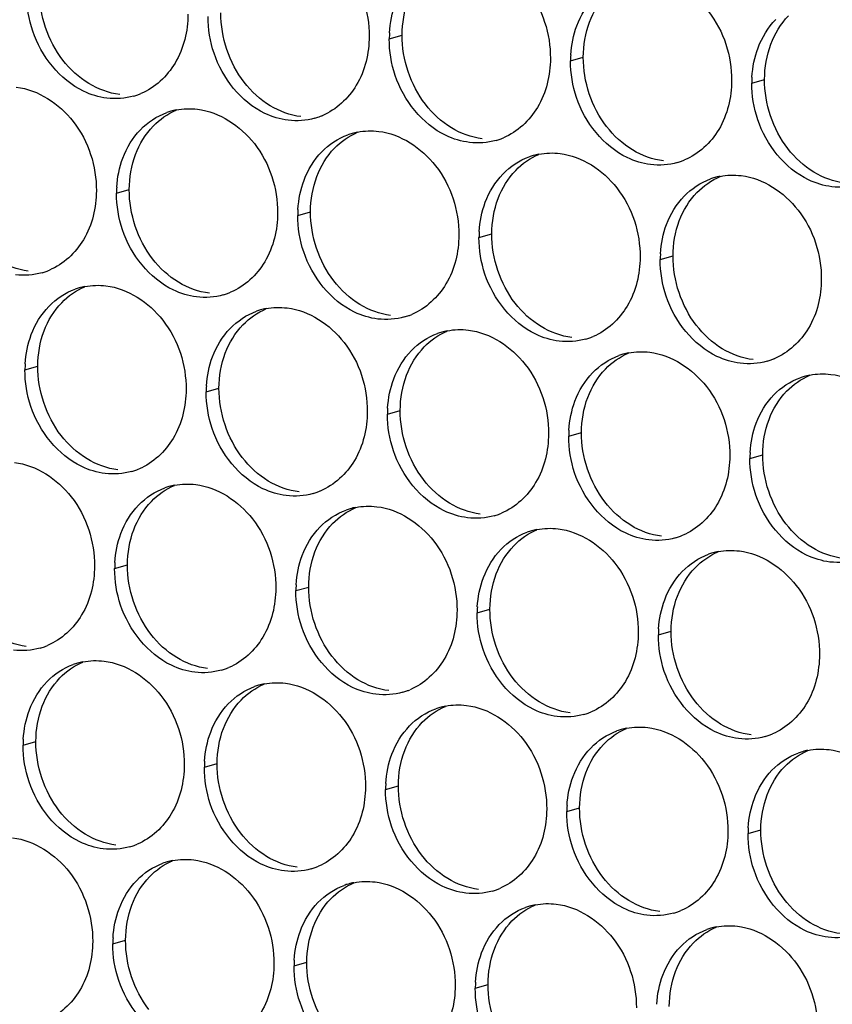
# Paper-space layout '45651_1_3' of a CAD drawing. Header units: millimetres. Extents: x -231 to 594, y 0 to 420.
# Tile 130 of 247: x 119.86 to 126.67, y 199.55 to 207.8. Entities that reach past the tile are written whole.
import ezdxf

# ---------------------------------------------------------------- set-up
doc = ezdxf.new("R2010")
doc.units = ezdxf.units.MM
doc.header["$LTSCALE"] = 32.67
doc.layers.add('02___PRT_ALL_AXES', color=7, linetype='CONTINUOUS')

psp = doc.layouts.new('45651_1_3')

# ---------------------------------------------------------------- linework, layer by layer
at = {"layer": '02___PRT_ALL_AXES', "color": 7, "linetype": 'CONTINUOUS'}
for p, q in [((122.9547, 207.6361), (123.0619, 207.6668)), ((124.4743, 207.4506), (124.5815, 207.4813)), ((125.9939, 207.2652), (126.1011, 207.2959)), ((120.6676, 206.3419), (120.7748, 206.3726)), ((122.1872, 206.1564), (122.2944, 206.1871)), ((123.7067, 205.9709), (123.8139, 206.0016)), ((125.2263, 205.7855), (125.3335, 205.8161)), ((119.9, 204.8622), (120.0072, 204.8929)), ((121.4196, 204.6767), (121.5268, 204.7074)), ((122.9392, 204.4912), (123.0464, 204.5219)), ((124.4588, 204.3058), (124.566, 204.3364)), ((125.9784, 204.1203), (126.0855, 204.151)), ((120.652, 203.197), (120.7592, 203.2277)), ((122.1716, 203.0115), (122.2788, 203.0422)), ((123.6912, 202.8261), (123.7984, 202.8567)), ((125.2108, 202.6406), (125.318, 202.6713)), ((119.8845, 201.7173), (119.9917, 201.748)), ((121.4041, 201.5318), (121.5113, 201.5625)), ((122.9236, 201.3463), (123.0308, 201.377)), ((124.4432, 201.1609), (124.5504, 201.1915)), ((125.9628, 200.9754), (126.07, 201.0061)), ((120.6365, 200.0521), (120.7437, 200.0828)), ((122.1561, 199.8666), (122.2633, 199.8973)), ((123.6757, 199.6812), (123.7829, 199.7118))]:
    psp.add_line(p, q, dxfattribs=at)
at = {"layer": '02___PRT_ALL_AXES', "color": 3, "linetype": 'CONTINUOUS'}
for centre, radius, start, end in [((123.8466, 207.6317), 0.8918, 176.51802, 179.71686), ((125.3661, 207.4462), 0.8918, 176.51802, 179.71686), ((126.8857, 207.2608), 0.8918, 176.51802, 179.71686), ((120.6604, 207.6825), 0.5481, 289.77289, 292.73686), ((120.6609, 207.6812), 0.5467, 285.94061, 289.76751), ((121.273, 206.5029), 0.5467, 105.94061, 109.76751), ((121.2744, 206.4979), 0.5519, 100.97724, 105.93831), ((122.1805, 207.4957), 0.5467, 285.94061, 289.76751), ((122.1799, 207.4971), 0.5481, 289.77289, 292.73686), ((122.7926, 206.3174), 0.5467, 105.94061, 109.76751), ((122.794, 206.3124), 0.5519, 100.97724, 105.93831), ((123.7001, 207.3103), 0.5467, 285.94061, 289.76751), ((123.6995, 207.3116), 0.5481, 289.77289, 292.73686), ((124.3122, 206.1319), 0.5467, 105.94061, 109.76751), ((124.3136, 206.1269), 0.5519, 100.97724, 105.93831), ((125.2196, 207.1248), 0.5467, 285.94061, 289.76751), ((125.2191, 207.1261), 0.5481, 289.77289, 292.73686), ((125.8317, 205.9465), 0.5467, 105.94061, 109.76751), ((125.8332, 205.9414), 0.5519, 100.97724, 105.93831), ((121.5594, 206.3375), 0.8918, 176.51802, 179.71686), ((123.079, 206.152), 0.8918, 176.51802, 179.71686), ((124.5986, 205.9665), 0.8918, 176.51802, 179.71686), ((126.1182, 205.7811), 0.8918, 176.51802, 179.71686), ((119.8933, 206.2015), 0.5467, 285.94061, 289.76751), ((119.8928, 206.2028), 0.5481, 289.77289, 292.73686), ((120.5054, 205.0232), 0.5467, 105.94061, 109.76751), ((120.5068, 205.0182), 0.5519, 100.97724, 105.93831), ((121.4129, 206.016), 0.5467, 285.94061, 289.76751), ((121.4124, 206.0174), 0.5481, 289.77289, 292.73686), ((122.025, 204.8377), 0.5467, 105.94061, 109.76751), ((122.0264, 204.8327), 0.5519, 100.97724, 105.93831), ((122.9325, 205.8306), 0.5467, 285.94061, 289.76751), ((122.932, 205.8319), 0.5481, 289.77289, 292.73686), ((123.546, 204.6472), 0.5519, 100.97724, 105.93831), ((123.5446, 204.6522), 0.5467, 105.94061, 109.76751), ((124.4521, 205.6451), 0.5467, 285.94061, 289.76751), ((124.4516, 205.6464), 0.5481, 289.77289, 292.73686), ((125.0642, 204.4668), 0.5467, 105.94061, 109.76751), ((125.0656, 204.4617), 0.5519, 100.97724, 105.93831), ((125.9717, 205.4596), 0.5467, 285.94061, 289.76751), ((125.9711, 205.4609), 0.5481, 289.77289, 292.73686), ((120.7918, 204.8578), 0.8918, 176.51802, 179.71686), ((126.5838, 204.2813), 0.5467, 105.94061, 109.76751), ((126.5852, 204.2762), 0.5519, 100.97724, 105.93831), ((122.3114, 204.6723), 0.8918, 176.51802, 179.71686), ((123.831, 204.4868), 0.8918, 176.51802, 179.71686), ((125.3506, 204.3014), 0.8918, 176.51802, 179.71686), ((126.8702, 204.1159), 0.8918, 176.51802, 179.71686), ((120.6453, 204.5363), 0.5467, 285.94061, 289.76751), ((120.6448, 204.5376), 0.5481, 289.77289, 292.73686), ((121.2574, 203.358), 0.5467, 105.94061, 109.76751), ((121.2589, 203.353), 0.5519, 100.97724, 105.93831), ((122.1649, 204.3509), 0.5467, 285.94061, 289.76751), ((122.1644, 204.3522), 0.5481, 289.77289, 292.73686), ((122.7784, 203.1675), 0.5519, 100.97724, 105.93831), ((122.777, 203.1725), 0.5467, 105.94061, 109.76751), ((123.6845, 204.1654), 0.5467, 285.94061, 289.76751), ((123.684, 204.1667), 0.5481, 289.77289, 292.73686), ((124.2966, 202.987), 0.5467, 105.94061, 109.76751), ((124.298, 202.982), 0.5519, 100.97724, 105.93831), ((125.2041, 203.9799), 0.5467, 285.94061, 289.76751), ((125.2036, 203.9812), 0.5481, 289.77289, 292.73686), ((125.8162, 202.8016), 0.5467, 105.94061, 109.76751), ((125.8176, 202.7965), 0.5519, 100.97724, 105.93831), ((121.5439, 203.1926), 0.8918, 176.51802, 179.71686), ((123.0634, 203.0071), 0.8918, 176.51802, 179.71686), ((124.583, 202.8216), 0.8918, 176.51802, 179.71686), ((126.1026, 202.6362), 0.8918, 176.51802, 179.71686), ((119.8773, 203.0579), 0.5481, 289.77289, 292.73686), ((119.8778, 203.0566), 0.5467, 285.94061, 289.76751), ((120.4899, 201.8783), 0.5467, 105.94061, 109.76751), ((120.4913, 201.8733), 0.5519, 100.97724, 105.93831), ((121.3974, 202.8711), 0.5467, 285.94061, 289.76751), ((121.3968, 202.8725), 0.5481, 289.77289, 292.73686), ((122.0095, 201.6928), 0.5467, 105.94061, 109.76751), ((122.0109, 201.6878), 0.5519, 100.97724, 105.93831), ((122.917, 202.6857), 0.5467, 285.94061, 289.76751), ((122.9164, 202.687), 0.5481, 289.77289, 292.73686), ((123.529, 201.5073), 0.5467, 105.94061, 109.76751), ((123.5305, 201.5023), 0.5519, 100.97724, 105.93831), ((124.4365, 202.5002), 0.5467, 285.94061, 289.76751), ((124.436, 202.5015), 0.5481, 289.77289, 292.73686), ((125.0486, 201.3219), 0.5467, 105.94061, 109.76751), ((125.05, 201.3168), 0.5519, 100.97724, 105.93831), ((125.9556, 202.316), 0.5481, 289.77289, 292.73686), ((120.7763, 201.7129), 0.8918, 176.51802, 179.71686), ((125.9561, 202.3147), 0.5467, 285.94061, 289.76751), ((126.5682, 201.1364), 0.5467, 105.94061, 109.76751), ((126.5696, 201.1314), 0.5519, 100.97724, 105.93831), ((122.2959, 201.5274), 0.8918, 176.51802, 179.71686), ((123.8155, 201.3419), 0.8918, 176.51802, 179.71686), ((125.335, 201.1565), 0.8918, 176.51802, 179.71686), ((126.8546, 200.971), 0.8918, 176.51802, 179.71686), ((120.6298, 201.3914), 0.5467, 285.94061, 289.76751), ((120.6293, 201.3928), 0.5481, 289.77289, 292.73686), ((121.2419, 200.2131), 0.5467, 105.94061, 109.76751), ((121.2433, 200.2081), 0.5519, 100.97724, 105.93831), ((122.1494, 201.206), 0.5467, 285.94061, 289.76751), ((122.1489, 201.2073), 0.5481, 289.77289, 292.73686), ((122.7615, 200.0276), 0.5467, 105.94061, 109.76751), ((122.7629, 200.0226), 0.5519, 100.97724, 105.93831), ((123.669, 201.0205), 0.5467, 285.94061, 289.76751), ((123.6684, 201.0218), 0.5481, 289.77289, 292.73686), ((124.2811, 199.8422), 0.5467, 105.94061, 109.76751), ((124.2825, 199.8371), 0.5519, 100.97724, 105.93831), ((125.1886, 200.835), 0.5467, 285.94061, 289.76751), ((125.188, 200.8363), 0.5481, 289.77289, 292.73686), ((125.8007, 199.6567), 0.5467, 105.94061, 109.76751), ((125.8021, 199.6516), 0.5519, 100.97724, 105.93831), ((121.5283, 200.0477), 0.8918, 176.51802, 179.71686), ((123.0479, 199.8622), 0.8918, 176.51802, 179.71686), ((124.5675, 199.6768), 0.8918, 176.51802, 179.71686)]:
    psp.add_arc(centre, radius, start, end, dxfattribs=at)
for points, knots in [([(122.1144, 208.5254), (122.2987, 208.5029), (122.6621, 208.2618), (122.7869, 207.8607), (122.7859, 207.6567)], [0, 0, 0, 0, 0.476473, 1, 1, 1, 1]), ([(123.634, 208.3399), (123.8183, 208.3174), (124.1817, 208.0763), (124.3065, 207.6753), (124.3055, 207.4713)], [0, 0, 0, 0, 0.476473, 1, 1, 1, 1]), ([(125.1536, 208.1544), (125.3379, 208.1319), (125.7012, 207.8908), (125.8261, 207.4898), (125.8251, 207.2858)], [0, 0, 0, 0, 0.476473, 1, 1, 1, 1]), ([(121.2663, 207.8422), (121.2656, 207.7009), (121.2026, 207.4247), (120.9901, 207.2264), (120.8722, 207.177)], [0, 0, 0, 0, 0.525086, 1, 1, 1, 1]), ([(120.587, 207.1384), (120.5195, 207.1467), (120.2391, 207.2305), (120.0354, 207.4915), (119.9655, 207.6999)], [0, 0, 0, 0, 0.236458, 1, 1, 1, 1]), ([(122.7859, 207.6567), (122.7852, 207.5154), (122.7222, 207.2392), (122.5097, 207.0409), (122.3918, 206.9915)], [0, 0, 0, 0, 0.525086, 1, 1, 1, 1]), ([(122.1066, 206.9529), (122.0391, 206.9612), (121.7587, 207.045), (121.555, 207.3061), (121.4851, 207.5145)], [0, 0, 0, 0, 0.236458, 1, 1, 1, 1]), ([(124.3055, 207.4713), (124.3048, 207.33), (124.2418, 207.0538), (124.0293, 206.8554), (123.9114, 206.806)], [0, 0, 0, 0, 0.525086, 1, 1, 1, 1]), ([(123.6262, 206.7675), (123.5586, 206.7757), (123.2783, 206.8596), (123.0746, 207.1206), (123.0046, 207.329)], [0, 0, 0, 0, 0.236458, 1, 1, 1, 1]), ([(125.8251, 207.2858), (125.8244, 207.1445), (125.7614, 206.8683), (125.5488, 206.67), (125.431, 206.6206)], [0, 0, 0, 0, 0.525086, 1, 1, 1, 1]), ([(119.8273, 207.2312), (120.0116, 207.2087), (120.3749, 206.9676), (120.4997, 206.5665), (120.4987, 206.3625)], [0, 0, 0, 0, 0.476473, 1, 1, 1, 1]), ([(125.1458, 206.582), (125.0782, 206.5902), (124.7978, 206.6741), (124.5942, 206.9351), (124.5242, 207.1435)], [0, 0, 0, 0, 0.236458, 1, 1, 1, 1]), ([(121.3468, 207.0457), (121.5311, 207.0232), (121.8945, 206.7821), (122.0193, 206.381), (122.0183, 206.177)], [0, 0, 0, 0, 0.476473, 1, 1, 1, 1]), ([(126.6654, 206.3965), (126.5978, 206.4048), (126.3174, 206.4886), (126.1138, 206.7496), (126.0438, 206.958)], [0, 0, 0, 0, 0.236458, 1, 1, 1, 1]), ([(122.8664, 206.8602), (123.0507, 206.8377), (123.4141, 206.5966), (123.5389, 206.1956), (123.5379, 205.9916)], [0, 0, 0, 0, 0.476473, 1, 1, 1, 1]), ([(124.386, 206.6747), (124.5703, 206.6522), (124.9337, 206.4111), (125.0585, 206.0101), (125.0575, 205.8061)], [0, 0, 0, 0, 0.476473, 1, 1, 1, 1]), ([(125.9056, 206.4893), (126.0899, 206.4668), (126.4533, 206.2257), (126.5781, 205.8246), (126.5771, 205.6206)], [0, 0, 0, 0, 0.476473, 1, 1, 1, 1]), ([(120.4987, 206.3625), (120.498, 206.2212), (120.4351, 205.945), (120.2225, 205.7467), (120.1047, 205.6973)], [0, 0, 0, 0, 0.525086, 1, 1, 1, 1]), ([(122.0183, 206.177), (122.0176, 206.0357), (121.9546, 205.7595), (121.7421, 205.5612), (121.6242, 205.5118)], [0, 0, 0, 0, 0.525086, 1, 1, 1, 1]), ([(121.3391, 205.4732), (121.2715, 205.4815), (120.9911, 205.5653), (120.7875, 205.8263), (120.7175, 206.0347)], [0, 0, 0, 0, 0.236458, 1, 1, 1, 1]), ([(123.5379, 205.9916), (123.5372, 205.8503), (123.4742, 205.574), (123.2617, 205.3757), (123.1438, 205.3263)], [0, 0, 0, 0, 0.525086, 1, 1, 1, 1]), ([(122.8586, 205.2878), (122.7911, 205.296), (122.5107, 205.3799), (122.307, 205.6409), (122.2371, 205.8493)], [0, 0, 0, 0, 0.236458, 1, 1, 1, 1]), ([(125.0575, 205.8061), (125.0568, 205.6648), (124.9938, 205.3886), (124.7813, 205.1903), (124.6634, 205.1409)], [0, 0, 0, 0, 0.525086, 1, 1, 1, 1]), ([(124.3782, 205.1023), (124.3107, 205.1105), (124.0303, 205.1944), (123.8266, 205.4554), (123.7567, 205.6638)], [0, 0, 0, 0, 0.236458, 1, 1, 1, 1]), ([(126.5771, 205.6206), (126.5764, 205.4793), (126.5134, 205.2031), (126.3009, 205.0048), (126.183, 204.9554)], [0, 0, 0, 0, 0.525086, 1, 1, 1, 1]), ([(120.5793, 205.566), (120.7636, 205.5435), (121.127, 205.3024), (121.2518, 204.9013), (121.2508, 204.6973)], [0, 0, 0, 0, 0.476473, 1, 1, 1, 1]), ([(125.8978, 204.9168), (125.8302, 204.9251), (125.5499, 205.0089), (125.3462, 205.2699), (125.2763, 205.4783)], [0, 0, 0, 0, 0.236458, 1, 1, 1, 1]), ([(122.0989, 205.3805), (122.2832, 205.358), (122.6465, 205.1169), (122.7713, 204.7158), (122.7703, 204.5118)], [0, 0, 0, 0, 0.476473, 1, 1, 1, 1]), ([(123.6184, 205.195), (123.8027, 205.1725), (124.1661, 204.9314), (124.2909, 204.5304), (124.2899, 204.3264)], [0, 0, 0, 0, 0.476473, 1, 1, 1, 1]), ([(125.138, 205.0095), (125.3223, 204.9871), (125.6857, 204.7459), (125.8105, 204.3449), (125.8095, 204.1409)], [0, 0, 0, 0, 0.476473, 1, 1, 1, 1]), ([(126.6576, 204.8241), (126.8419, 204.8016), (127.2053, 204.5605), (127.3301, 204.1594), (127.3291, 203.9554)], [0, 0, 0, 0, 0.476473, 1, 1, 1, 1]), ([(121.2508, 204.6973), (121.2501, 204.556), (121.1871, 204.2798), (120.9745, 204.0815), (120.8567, 204.0321)], [0, 0, 0, 0, 0.525086, 1, 1, 1, 1]), ([(120.5715, 203.9935), (120.5039, 204.0018), (120.2235, 204.0856), (120.0199, 204.3466), (119.9499, 204.555)], [0, 0, 0, 0, 0.236458, 1, 1, 1, 1]), ([(122.7703, 204.5118), (122.7696, 204.3705), (122.7067, 204.0943), (122.4941, 203.896), (122.3763, 203.8466)], [0, 0, 0, 0, 0.525086, 1, 1, 1, 1]), ([(122.0911, 203.8081), (122.0235, 203.8163), (121.7431, 203.9002), (121.5395, 204.1612), (121.4695, 204.3696)], [0, 0, 0, 0, 0.236458, 1, 1, 1, 1]), ([(124.2899, 204.3264), (124.2892, 204.1851), (124.2262, 203.9089), (124.0137, 203.7105), (123.8958, 203.6612)], [0, 0, 0, 0, 0.525086, 1, 1, 1, 1]), ([(123.6107, 203.6226), (123.5431, 203.6308), (123.2627, 203.7147), (123.0591, 203.9757), (122.9891, 204.1841)], [0, 0, 0, 0, 0.236458, 1, 1, 1, 1]), ([(125.8095, 204.1409), (125.8088, 203.9996), (125.7458, 203.7234), (125.5333, 203.5251), (125.4154, 203.4757)], [0, 0, 0, 0, 0.525086, 1, 1, 1, 1]), ([(119.8117, 204.0863), (119.996, 204.0638), (120.3594, 203.8227), (120.4842, 203.4216), (120.4832, 203.2176)], [0, 0, 0, 0, 0.476473, 1, 1, 1, 1]), ([(125.1303, 203.4371), (125.0627, 203.4454), (124.7823, 203.5292), (124.5786, 203.7902), (124.5087, 203.9986)], [0, 0, 0, 0, 0.236458, 1, 1, 1, 1]), ([(121.3313, 203.9008), (121.5156, 203.8783), (121.879, 203.6372), (122.0038, 203.2361), (122.0028, 203.0321)], [0, 0, 0, 0, 0.476473, 1, 1, 1, 1]), ([(126.6498, 203.2516), (126.5823, 203.2599), (126.3019, 203.3437), (126.0982, 203.6047), (126.0283, 203.8131)], [0, 0, 0, 0, 0.236458, 1, 1, 1, 1]), ([(122.8509, 203.7153), (123.0352, 203.6928), (123.3986, 203.4517), (123.5234, 203.0507), (123.5224, 202.8467)], [0, 0, 0, 0, 0.476473, 1, 1, 1, 1]), ([(124.3705, 203.5298), (124.5548, 203.5073), (124.9181, 203.2662), (125.043, 202.8652), (125.0419, 202.6612)], [0, 0, 0, 0, 0.476473, 1, 1, 1, 1]), ([(125.89, 203.3444), (126.0743, 203.3219), (126.4377, 203.0808), (126.5625, 202.6797), (126.5615, 202.4757)], [0, 0, 0, 0, 0.476473, 1, 1, 1, 1]), ([(120.4832, 203.2176), (120.4825, 203.0763), (120.4195, 202.8001), (120.207, 202.6018), (120.0891, 202.5524)], [0, 0, 0, 0, 0.525086, 1, 1, 1, 1]), ([(122.0028, 203.0321), (122.0021, 202.8908), (121.9391, 202.6146), (121.7266, 202.4163), (121.6087, 202.3669)], [0, 0, 0, 0, 0.525086, 1, 1, 1, 1]), ([(121.3235, 202.3283), (121.2559, 202.3366), (120.9756, 202.4204), (120.7719, 202.6815), (120.702, 202.8899)], [0, 0, 0, 0, 0.236458, 1, 1, 1, 1]), ([(123.5224, 202.8467), (123.5217, 202.7054), (123.4587, 202.4292), (123.2461, 202.2308), (123.1283, 202.1815)], [0, 0, 0, 0, 0.525086, 1, 1, 1, 1]), ([(122.8431, 202.1429), (122.7755, 202.1511), (122.4952, 202.235), (122.2915, 202.496), (122.2215, 202.7044)], [0, 0, 0, 0, 0.236458, 1, 1, 1, 1]), ([(125.0419, 202.6612), (125.0412, 202.5199), (124.9783, 202.2437), (124.7657, 202.0454), (124.6479, 201.996)], [0, 0, 0, 0, 0.525086, 1, 1, 1, 1]), ([(124.3627, 201.9574), (124.2951, 201.9656), (124.0147, 202.0495), (123.8111, 202.3105), (123.7411, 202.5189)], [0, 0, 0, 0, 0.236458, 1, 1, 1, 1]), ([(126.5615, 202.4757), (126.5608, 202.3344), (126.4979, 202.0582), (126.2853, 201.8599), (126.1674, 201.8105)], [0, 0, 0, 0, 0.525086, 1, 1, 1, 1]), ([(120.5637, 202.4211), (120.748, 202.3986), (121.1114, 202.1575), (121.2362, 201.7564), (121.2352, 201.5524)], [0, 0, 0, 0, 0.476473, 1, 1, 1, 1]), ([(125.8823, 201.7719), (125.8147, 201.7802), (125.5343, 201.864), (125.3307, 202.125), (125.2607, 202.3334)], [0, 0, 0, 0, 0.236458, 1, 1, 1, 1]), ([(122.0833, 202.2356), (122.2676, 202.2131), (122.631, 201.972), (122.7558, 201.571), (122.7548, 201.367)], [0, 0, 0, 0, 0.476473, 1, 1, 1, 1]), ([(123.6029, 202.0501), (123.7872, 202.0276), (124.1506, 201.7865), (124.2754, 201.3855), (124.2744, 201.1815)], [0, 0, 0, 0, 0.476473, 1, 1, 1, 1]), ([(125.1225, 201.8647), (125.3068, 201.8422), (125.6702, 201.6011), (125.795, 201.2), (125.794, 200.996)], [0, 0, 0, 0, 0.476473, 1, 1, 1, 1]), ([(126.6421, 201.6792), (126.8264, 201.6567), (127.1897, 201.4156), (127.3146, 201.0145), (127.3136, 200.8105)], [0, 0, 0, 0, 0.476473, 1, 1, 1, 1]), ([(121.2352, 201.5524), (121.2345, 201.4111), (121.1715, 201.1349), (120.959, 200.9366), (120.8411, 200.8872)], [0, 0, 0, 0, 0.525086, 1, 1, 1, 1]), ([(120.556, 200.8486), (120.4884, 200.8569), (120.208, 200.9407), (120.0043, 201.2017), (119.9344, 201.4101)], [0, 0, 0, 0, 0.236458, 1, 1, 1, 1]), ([(122.7548, 201.367), (122.7541, 201.2257), (122.6911, 200.9494), (122.4786, 200.7511), (122.3607, 200.7017)], [0, 0, 0, 0, 0.525086, 1, 1, 1, 1]), ([(122.0755, 200.6632), (122.008, 200.6714), (121.7276, 200.7553), (121.5239, 201.0163), (121.454, 201.2247)], [0, 0, 0, 0, 0.236458, 1, 1, 1, 1]), ([(124.2744, 201.1815), (124.2737, 201.0402), (124.2107, 200.764), (123.9982, 200.5657), (123.8803, 200.5163)], [0, 0, 0, 0, 0.525086, 1, 1, 1, 1]), ([(123.5951, 200.4777), (123.5276, 200.4859), (123.2472, 200.5698), (123.0435, 200.8308), (122.9736, 201.0392)], [0, 0, 0, 0, 0.236458, 1, 1, 1, 1]), ([(125.794, 200.996), (125.7933, 200.8547), (125.7303, 200.5785), (125.5178, 200.3802), (125.3999, 200.3308)], [0, 0, 0, 0, 0.525086, 1, 1, 1, 1]), ([(119.7962, 200.9414), (119.9805, 200.9189), (120.3438, 200.6778), (120.4687, 200.2767), (120.4677, 200.0727)], [0, 0, 0, 0, 0.476473, 1, 1, 1, 1]), ([(125.1147, 200.2922), (125.0471, 200.3005), (124.7668, 200.3843), (124.5631, 200.6453), (124.4931, 200.8537)], [0, 0, 0, 0, 0.236458, 1, 1, 1, 1]), ([(121.3158, 200.7559), (121.5, 200.7334), (121.8634, 200.4923), (121.9882, 200.0912), (121.9872, 199.8872)], [0, 0, 0, 0, 0.476473, 1, 1, 1, 1]), ([(126.6343, 200.1067), (126.5667, 200.115), (126.2863, 200.1988), (126.0827, 200.4598), (126.0127, 200.6682)], [0, 0, 0, 0, 0.236458, 1, 1, 1, 1]), ([(122.8353, 200.5704), (123.0196, 200.5479), (123.383, 200.3068), (123.5078, 199.9058), (123.5068, 199.7018)], [0, 0, 0, 0, 0.476473, 1, 1, 1, 1]), ([(124.3549, 200.385), (124.5392, 200.3625), (124.9026, 200.1214), (125.0274, 199.7203), (125.0264, 199.5163)], [0, 0, 0, 0, 0.476473, 1, 1, 1, 1]), ([(125.8745, 200.1995), (126.0588, 200.177), (126.4222, 199.9359), (126.547, 199.5348), (126.546, 199.3308)], [0, 0, 0, 0, 0.476473, 1, 1, 1, 1]), ([(120.4677, 200.0727), (120.467, 199.9314), (120.404, 199.6552), (120.1914, 199.4569), (120.0736, 199.4075)], [0, 0, 0, 0, 0.525086, 1, 1, 1, 1]), ([(121.9872, 199.8872), (121.9865, 199.746), (121.9236, 199.4697), (121.711, 199.2714), (121.5932, 199.222)], [0, 0, 0, 0, 0.525086, 1, 1, 1, 1]), ([(121.308, 199.1835), (121.2404, 199.1917), (120.96, 199.2756), (120.7564, 199.5366), (120.6864, 199.745)], [0, 0, 0, 0, 0.236458, 1, 1, 1, 1]), ([(123.5068, 199.7018), (123.5061, 199.5605), (123.4431, 199.2843), (123.2306, 199.0859), (123.1127, 199.0366)], [0, 0, 0, 0, 0.525086, 1, 1, 1, 1]), ([(122.8276, 198.998), (122.76, 199.0062), (122.4796, 199.0901), (122.276, 199.3511), (122.206, 199.5595)], [0, 0, 0, 0, 0.236458, 1, 1, 1, 1])]:
    psp.add_open_spline(points, degree=3, knots=knots, dxfattribs=at)
for points in [[(119.9655, 207.6999), (119.9325, 207.7983), (119.915, 207.9034), (119.9156, 208.0071)], [(122.9564, 207.6859), (122.9614, 207.7691), (122.9782, 207.8527), (123.0076, 207.9307)], [(124.5272, 207.7452), (124.56, 207.8324), (124.6102, 207.9155), (124.6749, 207.9824)], [(121.4851, 207.5145), (121.4521, 207.6128), (121.4346, 207.7179), (121.4351, 207.8216)], [(126.0468, 207.5598), (126.0796, 207.6469), (126.1298, 207.73), (126.1945, 207.797)], [(124.4759, 207.5004), (124.481, 207.5836), (124.4978, 207.6672), (124.5272, 207.7452)], [(123.0046, 207.329), (122.9716, 207.4273), (122.9542, 207.5324), (122.9547, 207.6361)], [(125.9955, 207.3149), (126.0006, 207.3982), (126.0174, 207.4817), (126.0468, 207.5598)], [(124.5242, 207.1435), (124.4912, 207.2418), (124.4738, 207.3469), (124.4743, 207.4506)], [(126.0438, 206.958), (126.0108, 207.0564), (125.9934, 207.1614), (125.9939, 207.2652)], [(120.811, 207.1555), (120.739, 207.135), (120.6614, 207.1293), (120.587, 207.1384)], [(120.8681, 206.8737), (120.929, 206.9367), (121.0057, 206.9878), (121.0881, 207.0174)], [(121.1693, 207.0397), (121.2274, 207.051), (121.2881, 207.0529), (121.3468, 207.0457)], [(122.3306, 206.9701), (122.2586, 206.9495), (122.181, 206.9439), (122.1066, 206.9529)], [(120.7205, 206.6365), (120.7533, 206.7237), (120.8034, 206.8067), (120.8681, 206.8737)], [(122.6889, 206.8542), (122.747, 206.8655), (122.8076, 206.8674), (122.8664, 206.8602)], [(122.3877, 206.6882), (122.4486, 206.7512), (122.5253, 206.8023), (122.6077, 206.8319)], [(123.8502, 206.7846), (123.7782, 206.764), (123.7005, 206.7584), (123.6262, 206.7675)], [(122.2401, 206.451), (122.2729, 206.5382), (122.323, 206.6212), (122.3877, 206.6882)], [(124.2085, 206.6687), (124.2666, 206.68), (124.3272, 206.6819), (124.386, 206.6747)], [(120.6692, 206.3917), (120.6743, 206.4749), (120.6911, 206.5585), (120.7205, 206.6365)], [(123.9073, 206.5027), (123.9681, 206.5657), (124.0448, 206.6168), (124.1273, 206.6464)], [(125.3698, 206.5991), (125.2978, 206.5785), (125.2201, 206.5729), (125.1458, 206.582)], [(122.1888, 206.2062), (122.1939, 206.2894), (122.2107, 206.373), (122.2401, 206.451)], [(123.7596, 206.2655), (123.7925, 206.3527), (123.8426, 206.4357), (123.9073, 206.5027)], [(125.4269, 206.3173), (125.4877, 206.3803), (125.5644, 206.4313), (125.6468, 206.461)], [(125.7281, 206.4833), (125.7862, 206.4945), (125.8468, 206.4964), (125.9056, 206.4893)], [(126.8894, 206.4136), (126.8174, 206.3931), (126.7397, 206.3874), (126.6654, 206.3965)], [(120.7175, 206.0347), (120.6845, 206.1331), (120.6671, 206.2382), (120.6676, 206.3419)], [(123.7084, 206.0207), (123.7134, 206.1039), (123.7303, 206.1875), (123.7596, 206.2655)], [(125.2792, 206.0801), (125.312, 206.1672), (125.3622, 206.2503), (125.4269, 206.3173)], [(122.2371, 205.8493), (122.2041, 205.9476), (122.1867, 206.0527), (122.1872, 206.1564)], [(125.228, 205.8352), (125.233, 205.9185), (125.2499, 206.002), (125.2792, 206.0801)], [(123.7567, 205.6638), (123.7237, 205.7621), (123.7062, 205.8672), (123.7067, 205.9709)], [(125.2763, 205.4783), (125.2432, 205.5767), (125.2258, 205.6817), (125.2263, 205.7855)], [(120.0435, 205.6758), (119.9715, 205.6553), (119.8938, 205.6496), (119.8195, 205.6587)], [(120.1006, 205.394), (120.1614, 205.457), (120.2381, 205.5081), (120.3205, 205.5377)], [(120.4017, 205.56), (120.4599, 205.5713), (120.5205, 205.5732), (120.5793, 205.566)], [(121.5631, 205.4903), (121.4911, 205.4698), (121.4134, 205.4642), (121.3391, 205.4732)], [(119.9529, 205.1568), (119.9857, 205.244), (120.0359, 205.327), (120.1006, 205.394)], [(121.9213, 205.3745), (121.9794, 205.3858), (122.0401, 205.3877), (122.0989, 205.3805)], [(121.6202, 205.2085), (121.681, 205.2715), (121.7577, 205.3226), (121.8401, 205.3522)], [(123.0826, 205.3049), (123.0106, 205.2843), (122.933, 205.2787), (122.8586, 205.2878)], [(121.4725, 204.9713), (121.5053, 205.0585), (121.5555, 205.1415), (121.6202, 205.2085)], [(123.4409, 205.189), (123.499, 205.2003), (123.5597, 205.2022), (123.6184, 205.195)], [(119.9017, 204.9119), (119.9067, 204.9952), (119.9235, 205.0788), (119.9529, 205.1568)], [(123.1397, 205.023), (123.2006, 205.086), (123.2773, 205.1371), (123.3597, 205.1667)], [(124.6022, 205.1194), (124.5302, 205.0988), (124.4526, 205.0932), (124.3782, 205.1023)], [(122.9921, 204.7858), (123.0249, 204.873), (123.075, 204.956), (123.1397, 205.023)], [(121.4212, 204.7265), (121.4263, 204.8097), (121.4431, 204.8933), (121.4725, 204.9713)], [(124.6593, 204.8376), (124.7202, 204.9005), (124.7969, 204.9516), (124.8793, 204.9812)], [(124.9605, 205.0036), (125.0186, 205.0148), (125.0792, 205.0167), (125.138, 205.0095)], [(119.9499, 204.555), (119.9169, 204.6534), (119.8995, 204.7585), (119.9, 204.8622)], [(126.1218, 204.9339), (126.0498, 204.9133), (125.9721, 204.9077), (125.8978, 204.9168)], [(122.9408, 204.541), (122.9459, 204.6242), (122.9627, 204.7078), (122.9921, 204.7858)], [(124.5117, 204.6004), (124.5445, 204.6875), (124.5946, 204.7706), (124.6593, 204.8376)], [(126.1789, 204.6521), (126.2398, 204.7151), (126.3164, 204.7661), (126.3989, 204.7958)], [(126.4801, 204.8181), (126.5382, 204.8294), (126.5988, 204.8312), (126.6576, 204.8241)], [(121.4695, 204.3696), (121.4365, 204.4679), (121.4191, 204.573), (121.4196, 204.6767)], [(126.0312, 204.4149), (126.0641, 204.502), (126.1142, 204.5851), (126.1789, 204.6521)], [(124.4604, 204.3555), (124.4655, 204.4387), (124.4823, 204.5223), (124.5117, 204.6004)], [(122.9891, 204.1841), (122.9561, 204.2824), (122.9387, 204.3875), (122.9392, 204.4912)], [(125.98, 204.17), (125.9851, 204.2533), (126.0019, 204.3368), (126.0312, 204.4149)], [(124.5087, 203.9986), (124.4757, 204.0969), (124.4583, 204.202), (124.4588, 204.3058)], [(126.0283, 203.8131), (125.9953, 203.9115), (125.9778, 204.0166), (125.9784, 204.1203)], [(120.7955, 204.0106), (120.7235, 203.9901), (120.6458, 203.9845), (120.5715, 203.9935)], [(120.8526, 203.7288), (120.9134, 203.7918), (120.9901, 203.8429), (121.0725, 203.8725)], [(121.1538, 203.8948), (121.2119, 203.9061), (121.2725, 203.908), (121.3313, 203.9008)], [(122.3151, 203.8252), (122.2431, 203.8046), (122.1654, 203.799), (122.0911, 203.8081)], [(120.7049, 203.4916), (120.7377, 203.5788), (120.7879, 203.6618), (120.8526, 203.7288)], [(122.6733, 203.7093), (122.7315, 203.7206), (122.7921, 203.7225), (122.8509, 203.7153)], [(122.3722, 203.5433), (122.433, 203.6063), (122.5097, 203.6574), (122.5921, 203.687)], [(123.8347, 203.6397), (123.7627, 203.6191), (123.685, 203.6135), (123.6107, 203.6226)], [(122.2245, 203.3061), (122.2573, 203.3933), (122.3075, 203.4763), (122.3722, 203.5433)], [(120.6537, 203.2468), (120.6587, 203.33), (120.6756, 203.4136), (120.7049, 203.4916)], [(123.8918, 203.3579), (123.9526, 203.4208), (124.0293, 203.4719), (124.1117, 203.5015)], [(124.1929, 203.5239), (124.2511, 203.5351), (124.3117, 203.537), (124.3705, 203.5298)], [(125.3543, 203.4542), (125.2822, 203.4336), (125.2046, 203.428), (125.1303, 203.4371)], [(122.1733, 203.0613), (122.1783, 203.1445), (122.1951, 203.2281), (122.2245, 203.3061)], [(123.7441, 203.1207), (123.7769, 203.2078), (123.8271, 203.2909), (123.8918, 203.3579)], [(125.4113, 203.1724), (125.4722, 203.2354), (125.5489, 203.2864), (125.6313, 203.3161)], [(125.7125, 203.3384), (125.7706, 203.3497), (125.8313, 203.3515), (125.89, 203.3444)], [(126.8738, 203.2687), (126.8018, 203.2482), (126.7242, 203.2426), (126.6498, 203.2516)], [(120.702, 202.8899), (120.669, 202.9882), (120.6515, 203.0933), (120.652, 203.197)], [(125.2637, 202.9352), (125.2965, 203.0223), (125.3466, 203.1054), (125.4113, 203.1724)], [(123.6928, 202.8758), (123.6979, 202.959), (123.7147, 203.0426), (123.7441, 203.1207)], [(122.2215, 202.7044), (122.1885, 202.8027), (122.1711, 202.9078), (122.1716, 203.0115)], [(125.2124, 202.6903), (125.2175, 202.7736), (125.2343, 202.8571), (125.2637, 202.9352)], [(123.7411, 202.5189), (123.7081, 202.6172), (123.6907, 202.7223), (123.6912, 202.8261)], [(125.2607, 202.3334), (125.2277, 202.4318), (125.2103, 202.5369), (125.2108, 202.6406)], [(120.0279, 202.5309), (119.9559, 202.5104), (119.8783, 202.5048), (119.8039, 202.5138)], [(120.085, 202.2491), (120.1459, 202.3121), (120.2226, 202.3632), (120.305, 202.3928)], [(120.3862, 202.4151), (120.4443, 202.4264), (120.505, 202.4283), (120.5637, 202.4211)], [(121.5475, 202.3455), (121.4755, 202.3249), (121.3979, 202.3193), (121.3235, 202.3283)], [(119.9374, 202.0119), (119.9702, 202.0991), (120.0203, 202.1821), (120.085, 202.2491)], [(121.9058, 202.2296), (121.9639, 202.2409), (122.0245, 202.2428), (122.0833, 202.2356)], [(121.6046, 202.0636), (121.6655, 202.1266), (121.7422, 202.1777), (121.8246, 202.2073)], [(123.0671, 202.16), (122.9951, 202.1394), (122.9174, 202.1338), (122.8431, 202.1429)], [(121.457, 201.8264), (121.4898, 201.9136), (121.5399, 201.9966), (121.6046, 202.0636)], [(123.4254, 202.0441), (123.4835, 202.0554), (123.5441, 202.0573), (123.6029, 202.0501)], [(119.8861, 201.7671), (119.8912, 201.8503), (119.908, 201.9339), (119.9374, 202.0119)], [(123.1242, 201.8781), (123.185, 201.9411), (123.2617, 201.9922), (123.3441, 202.0218)], [(124.5867, 201.9745), (124.5147, 201.9539), (124.437, 201.9483), (124.3627, 201.9574)], [(121.4057, 201.5816), (121.4108, 201.6648), (121.4276, 201.7484), (121.457, 201.8264)], [(122.9765, 201.6409), (123.0093, 201.7281), (123.0595, 201.8112), (123.1242, 201.8781)], [(124.6438, 201.6927), (124.7046, 201.7557), (124.7813, 201.8067), (124.8637, 201.8364)], [(124.9449, 201.8587), (125.0031, 201.8699), (125.0637, 201.8718), (125.1225, 201.8647)], [(126.1063, 201.789), (126.0343, 201.7685), (125.9566, 201.7628), (125.8823, 201.7719)], [(119.9344, 201.4101), (119.9014, 201.5085), (119.884, 201.6136), (119.8845, 201.7173)], [(122.9253, 201.3961), (122.9303, 201.4793), (122.9472, 201.5629), (122.9765, 201.6409)], [(124.4961, 201.4555), (124.5289, 201.5426), (124.5791, 201.6257), (124.6438, 201.6927)], [(126.1634, 201.5072), (126.2242, 201.5702), (126.3009, 201.6213), (126.3833, 201.6509)], [(126.4645, 201.6732), (126.5227, 201.6845), (126.5833, 201.6864), (126.6421, 201.6792)], [(121.454, 201.2247), (121.421, 201.323), (121.4035, 201.4281), (121.4041, 201.5318)], [(126.0157, 201.27), (126.0485, 201.3572), (126.0987, 201.4402), (126.1634, 201.5072)], [(124.4449, 201.2106), (124.4499, 201.2939), (124.4667, 201.3774), (124.4961, 201.4555)], [(122.9736, 201.0392), (122.9406, 201.1375), (122.9231, 201.2426), (122.9236, 201.3463)], [(125.9644, 201.0252), (125.9695, 201.1084), (125.9863, 201.192), (126.0157, 201.27)], [(124.4931, 200.8537), (124.4601, 200.9521), (124.4427, 201.0571), (124.4432, 201.1609)], [(126.0127, 200.6682), (125.9797, 200.7666), (125.9623, 200.8717), (125.9628, 200.9754)], [(120.78, 200.8658), (120.708, 200.8452), (120.6303, 200.8396), (120.556, 200.8486)], [(121.1382, 200.7499), (121.1963, 200.7612), (121.257, 200.7631), (121.3158, 200.7559)], [(120.8371, 200.5839), (120.8979, 200.6469), (120.9746, 200.698), (121.057, 200.7276)], [(122.2995, 200.6803), (122.2275, 200.6597), (122.1499, 200.6541), (122.0755, 200.6632)], [(120.6894, 200.3467), (120.7222, 200.4339), (120.7724, 200.5169), (120.8371, 200.5839)], [(122.6578, 200.5644), (122.7159, 200.5757), (122.7766, 200.5776), (122.8353, 200.5704)], [(122.3566, 200.3984), (122.4175, 200.4614), (122.4942, 200.5125), (122.5766, 200.5421)], [(123.8191, 200.4948), (123.7471, 200.4742), (123.6695, 200.4686), (123.5951, 200.4777)], [(120.6381, 200.1019), (120.6432, 200.1851), (120.66, 200.2687), (120.6894, 200.3467)], [(122.209, 200.1612), (122.2418, 200.2484), (122.2919, 200.3314), (122.3566, 200.3984)], [(123.8762, 200.213), (123.9371, 200.276), (124.0138, 200.327), (124.0962, 200.3566)], [(124.1774, 200.379), (124.2355, 200.3902), (124.2961, 200.3921), (124.3549, 200.385)], [(125.3387, 200.3093), (125.2667, 200.2888), (125.189, 200.2831), (125.1147, 200.2922)], [(122.1577, 199.9164), (122.1628, 199.9996), (122.1796, 200.0832), (122.209, 200.1612)], [(123.7286, 199.9758), (123.7614, 200.0629), (123.8115, 200.146), (123.8762, 200.213)], [(125.3958, 200.0275), (125.4566, 200.0905), (125.5333, 200.1416), (125.6158, 200.1712)], [(125.697, 200.1935), (125.7551, 200.2048), (125.8157, 200.2066), (125.8745, 200.1995)], [(126.8583, 200.1238), (126.7863, 200.1033), (126.7086, 200.0977), (126.6343, 200.1067)], [(120.6864, 199.745), (120.6534, 199.8433), (120.636, 199.9484), (120.6365, 200.0521)], [(125.2481, 199.7903), (125.281, 199.8774), (125.3311, 199.9605), (125.3958, 200.0275)], [(123.6773, 199.7309), (123.6824, 199.8141), (123.6992, 199.8977), (123.7286, 199.9758)], [(122.206, 199.5595), (122.173, 199.6578), (122.1556, 199.7629), (122.1561, 199.8666)], [(125.1969, 199.5454), (125.2019, 199.6287), (125.2188, 199.7122), (125.2481, 199.7903)], [(123.7256, 199.374), (123.6926, 199.4723), (123.6751, 199.5774), (123.6757, 199.6812)]]:
    psp.add_open_spline(points, degree=3, dxfattribs=at)
at = {"layer": '02___PRT_ALL_AXES', "color": 7, "linetype": 'CONTINUOUS'}
for points in [[(120.2178, 207.4577), (120.093, 207.619), (120.0217, 207.8338), (120.0228, 208.0378)], [(124.6344, 207.7759), (124.6672, 207.8631), (124.7174, 207.9461), (124.7821, 208.0131)], [(123.0619, 207.6668), (123.0624, 207.7666), (123.0797, 207.868), (123.1148, 207.9614)], [(121.7374, 207.2722), (121.6126, 207.4336), (121.5413, 207.6483), (121.5423, 207.8523)], [(124.5815, 207.4813), (124.582, 207.5811), (124.5993, 207.6826), (124.6344, 207.7759)], [(126.154, 207.5905), (126.1868, 207.6776), (126.2369, 207.7607), (126.3017, 207.8277)], [(123.257, 207.0867), (123.1322, 207.2481), (123.0609, 207.4628), (123.0619, 207.6668)], [(126.1011, 207.2959), (126.1016, 207.3956), (126.1188, 207.4971), (126.154, 207.5905)], [(120.4361, 207.2605), (120.3522, 207.3113), (120.2778, 207.3801), (120.2178, 207.4577)], [(124.7766, 206.9012), (124.6518, 207.0626), (124.5805, 207.2773), (124.5815, 207.4813)], [(120.6942, 207.1691), (120.6036, 207.1802), (120.5142, 207.2132), (120.4361, 207.2605)], [(121.9557, 207.075), (121.8718, 207.1258), (121.7974, 207.1946), (121.7374, 207.2722)], [(126.2962, 206.7158), (126.1713, 206.8771), (126.1001, 207.0919), (126.1011, 207.2959)], [(123.4753, 206.8895), (123.3914, 206.9403), (123.317, 207.0092), (123.257, 207.0867)], [(120.9753, 206.9044), (121.0298, 206.9607), (121.0966, 207.0075), (121.1689, 207.0378)], [(122.2138, 206.9836), (122.1232, 206.9947), (122.0337, 207.0277), (121.9557, 207.075)], [(120.8277, 206.6672), (120.8605, 206.7543), (120.9106, 206.8374), (120.9753, 206.9044)], [(122.4949, 206.7189), (122.5494, 206.7753), (122.6162, 206.822), (122.6884, 206.8523)], [(123.7334, 206.7981), (123.6428, 206.8092), (123.5533, 206.8422), (123.4753, 206.8895)], [(124.9948, 206.7041), (124.911, 206.7549), (124.8366, 206.8237), (124.7766, 206.9012)], [(122.3473, 206.4817), (122.3801, 206.5689), (122.4302, 206.6519), (122.4949, 206.7189)], [(125.253, 206.6127), (125.1624, 206.6237), (125.0729, 206.6568), (124.9948, 206.7041)], [(126.5144, 206.5186), (126.4306, 206.5694), (126.3561, 206.6382), (126.2962, 206.7158)], [(120.7748, 206.3726), (120.7753, 206.4723), (120.7925, 206.5738), (120.8277, 206.6672)], [(124.0145, 206.5334), (124.0689, 206.5898), (124.1358, 206.6366), (124.208, 206.6668)], [(123.8668, 206.2962), (123.8997, 206.3834), (123.9498, 206.4664), (124.0145, 206.5334)], [(126.7726, 206.4272), (126.682, 206.4383), (126.5925, 206.4713), (126.5144, 206.5186)], [(122.2944, 206.1871), (122.2949, 206.2869), (122.3121, 206.3883), (122.3473, 206.4817)], [(125.5341, 206.3479), (125.5885, 206.4043), (125.6553, 206.4511), (125.7276, 206.4814)], [(120.9698, 205.7925), (120.845, 205.9539), (120.7738, 206.1686), (120.7748, 206.3726)], [(125.3864, 206.1107), (125.4192, 206.1979), (125.4694, 206.281), (125.5341, 206.3479)], [(123.8139, 206.0016), (123.8144, 206.1014), (123.8317, 206.2028), (123.8668, 206.2962)], [(122.4894, 205.607), (122.3646, 205.7684), (122.2934, 205.9831), (122.2944, 206.1871)], [(125.3335, 205.8161), (125.334, 205.9159), (125.3513, 206.0174), (125.3864, 206.1107)], [(124.009, 205.4215), (123.8842, 205.5829), (123.8129, 205.7976), (123.8139, 206.0016)], [(119.9267, 205.6894), (119.8361, 205.7005), (119.7466, 205.7335), (119.6685, 205.7808)], [(121.1881, 205.5953), (121.1042, 205.6461), (121.0298, 205.7149), (120.9698, 205.7925)], [(125.5286, 205.2361), (125.4038, 205.3974), (125.3325, 205.6121), (125.3335, 205.8161)], [(122.7077, 205.4098), (122.6238, 205.4606), (122.5494, 205.5295), (122.4894, 205.607)], [(120.2078, 205.4247), (120.2622, 205.481), (120.329, 205.5278), (120.4013, 205.5581)], [(121.4463, 205.5039), (121.3556, 205.515), (121.2662, 205.548), (121.1881, 205.5953)], [(120.0601, 205.1875), (120.0929, 205.2746), (120.1431, 205.3577), (120.2078, 205.4247)], [(121.7274, 205.2392), (121.7818, 205.2955), (121.8486, 205.3423), (121.9209, 205.3726)], [(122.9658, 205.3184), (122.8752, 205.3295), (122.7858, 205.3625), (122.7077, 205.4098)], [(124.2273, 205.2244), (124.1434, 205.2752), (124.069, 205.344), (124.009, 205.4215)], [(121.5797, 205.002), (121.6125, 205.0892), (121.6627, 205.1722), (121.7274, 205.2392)], [(124.4854, 205.133), (124.3948, 205.144), (124.3053, 205.1771), (124.2273, 205.2244)], [(125.7469, 205.0389), (125.663, 205.0897), (125.5886, 205.1585), (125.5286, 205.2361)], [(120.0072, 204.8929), (120.0077, 204.9926), (120.025, 205.0941), (120.0601, 205.1875)], [(123.2469, 205.0537), (123.3014, 205.1101), (123.3682, 205.1568), (123.4405, 205.1871)], [(123.0993, 204.8165), (123.1321, 204.9037), (123.1822, 204.9867), (123.2469, 205.0537)], [(126.005, 204.9475), (125.9144, 204.9585), (125.8249, 204.9916), (125.7469, 205.0389)], [(121.5268, 204.7074), (121.5273, 204.8072), (121.5445, 204.9086), (121.5797, 205.002)], [(124.7665, 204.8682), (124.821, 204.9246), (124.8878, 204.9714), (124.96, 205.0016)], [(120.2023, 204.3128), (120.0775, 204.4741), (120.0062, 204.6889), (120.0072, 204.8929)], [(124.6189, 204.631), (124.6517, 204.7182), (124.7018, 204.8012), (124.7665, 204.8682)], [(123.0464, 204.5219), (123.0469, 204.6217), (123.0641, 204.7231), (123.0993, 204.8165)], [(126.2861, 204.6828), (126.3405, 204.7391), (126.4074, 204.7859), (126.4796, 204.8162)], [(121.7219, 204.1273), (121.5971, 204.2887), (121.5258, 204.5034), (121.5268, 204.7074)], [(124.566, 204.3364), (124.5665, 204.4362), (124.5837, 204.5377), (124.6189, 204.631)], [(126.1384, 204.4456), (126.1713, 204.5327), (126.2214, 204.6158), (126.2861, 204.6828)], [(123.2414, 203.9418), (123.1166, 204.1032), (123.0454, 204.3179), (123.0464, 204.5219)], [(126.0855, 204.151), (126.086, 204.2507), (126.1033, 204.3522), (126.1384, 204.4456)], [(120.4205, 204.1156), (120.3367, 204.1664), (120.2623, 204.2352), (120.2023, 204.3128)], [(124.761, 203.7564), (124.6362, 203.9177), (124.565, 204.1324), (124.566, 204.3364)], [(120.6787, 204.0242), (120.5881, 204.0353), (120.4986, 204.0683), (120.4205, 204.1156)], [(121.9401, 203.9301), (121.8563, 203.9809), (121.7818, 204.0497), (121.7219, 204.1273)], [(126.2806, 203.5709), (126.1558, 203.7322), (126.0845, 203.947), (126.0855, 204.151)], [(120.9598, 203.7595), (121.0142, 203.8158), (121.0811, 203.8626), (121.1533, 203.8929)], [(122.1983, 203.8387), (122.1077, 203.8498), (122.0182, 203.8828), (121.9401, 203.9301)], [(123.4597, 203.7447), (123.3759, 203.7955), (123.3014, 203.8643), (123.2414, 203.9418)], [(120.8121, 203.5223), (120.8449, 203.6094), (120.8951, 203.6925), (120.9598, 203.7595)], [(122.4794, 203.574), (122.5338, 203.6304), (122.6006, 203.6771), (122.6729, 203.7074)], [(123.7179, 203.6533), (123.6273, 203.6643), (123.5378, 203.6974), (123.4597, 203.7447)], [(124.9793, 203.5592), (124.8954, 203.61), (124.821, 203.6788), (124.761, 203.7564)], [(122.3317, 203.3368), (122.3645, 203.424), (122.4147, 203.507), (122.4794, 203.574)], [(125.2375, 203.4678), (125.1468, 203.4788), (125.0574, 203.5119), (124.9793, 203.5592)], [(126.4989, 203.3737), (126.415, 203.4245), (126.3406, 203.4933), (126.2806, 203.5709)], [(120.7592, 203.2277), (120.7597, 203.3275), (120.777, 203.4289), (120.8121, 203.5223)], [(123.999, 203.3885), (124.0534, 203.4449), (124.1202, 203.4917), (124.1925, 203.5219)], [(123.8513, 203.1513), (123.8841, 203.2385), (123.9343, 203.3215), (123.999, 203.3885)], [(126.757, 203.2823), (126.6664, 203.2934), (126.577, 203.3264), (126.4989, 203.3737)], [(122.2788, 203.0422), (122.2793, 203.142), (122.2966, 203.2434), (122.3317, 203.3368)], [(125.5185, 203.2031), (125.573, 203.2594), (125.6398, 203.3062), (125.7121, 203.3365)], [(120.9543, 202.6476), (120.8295, 202.809), (120.7582, 203.0237), (120.7592, 203.2277)], [(123.7984, 202.8567), (123.7989, 202.9565), (123.8161, 203.058), (123.8513, 203.1513)], [(125.3709, 202.9659), (125.4037, 203.053), (125.4538, 203.1361), (125.5185, 203.2031)], [(122.4739, 202.4621), (122.3491, 202.6235), (122.2778, 202.8382), (122.2788, 203.0422)], [(125.318, 202.6713), (125.3185, 202.771), (125.3357, 202.8725), (125.3709, 202.9659)], [(123.9935, 202.2766), (123.8687, 202.438), (123.7974, 202.6527), (123.7984, 202.8567)], [(119.9111, 202.5445), (119.8205, 202.5556), (119.7311, 202.5886), (119.653, 202.6359)], [(121.1726, 202.4504), (121.0887, 202.5012), (121.0143, 202.57), (120.9543, 202.6476)], [(125.513, 202.0912), (125.3882, 202.2525), (125.317, 202.4673), (125.318, 202.6713)], [(120.1922, 202.2798), (120.2467, 202.3361), (120.3135, 202.3829), (120.3858, 202.4132)], [(121.4307, 202.359), (121.3401, 202.3701), (121.2506, 202.4031), (121.1726, 202.4504)], [(122.6921, 202.2649), (122.6083, 202.3157), (122.5339, 202.3846), (122.4739, 202.4621)], [(120.0446, 202.0426), (120.0774, 202.1297), (120.1275, 202.2128), (120.1922, 202.2798)], [(121.7118, 202.0943), (121.7662, 202.1507), (121.8331, 202.1974), (121.9053, 202.2277)], [(122.9503, 202.1736), (122.8597, 202.1846), (122.7702, 202.2176), (122.6921, 202.2649)], [(124.2117, 202.0795), (124.1279, 202.1303), (124.0535, 202.1991), (123.9935, 202.2766)], [(121.5642, 201.8571), (121.597, 201.9443), (121.6471, 202.0273), (121.7118, 202.0943)], [(124.4699, 201.9881), (124.3793, 201.9991), (124.2898, 202.0322), (124.2117, 202.0795)], [(125.7313, 201.894), (125.6475, 201.9448), (125.573, 202.0136), (125.513, 202.0912)], [(119.9917, 201.748), (119.9922, 201.8477), (120.0094, 201.9492), (120.0446, 202.0426)], [(123.2314, 201.9088), (123.2858, 201.9652), (123.3527, 202.012), (123.4249, 202.0422)], [(123.0837, 201.6716), (123.1165, 201.7588), (123.1667, 201.8418), (123.2314, 201.9088)], [(125.9895, 201.8026), (125.8989, 201.8137), (125.8094, 201.8467), (125.7313, 201.894)], [(121.5113, 201.5625), (121.5117, 201.6623), (121.529, 201.7637), (121.5642, 201.8571)], [(124.751, 201.7233), (124.8054, 201.7797), (124.8722, 201.8265), (124.9445, 201.8568)], [(120.1867, 201.1679), (120.0619, 201.3293), (119.9907, 201.544), (119.9917, 201.748)], [(124.6033, 201.4861), (124.6361, 201.5733), (124.6863, 201.6564), (124.751, 201.7233)], [(123.0308, 201.377), (123.0313, 201.4768), (123.0486, 201.5782), (123.0837, 201.6716)], [(126.2706, 201.5379), (126.325, 201.5942), (126.3918, 201.641), (126.4641, 201.6713)], [(121.7063, 200.9824), (121.5815, 201.1438), (121.5102, 201.3585), (121.5113, 201.5625)], [(124.5504, 201.1915), (124.5509, 201.2913), (124.5682, 201.3928), (124.6033, 201.4861)], [(126.1229, 201.3007), (126.1557, 201.3878), (126.2059, 201.4709), (126.2706, 201.5379)], [(123.2259, 200.7969), (123.1011, 200.9583), (123.0298, 201.173), (123.0308, 201.377)], [(126.07, 201.0061), (126.0705, 201.1058), (126.0878, 201.2073), (126.1229, 201.3007)], [(120.405, 200.9707), (120.3211, 201.0215), (120.2467, 201.0903), (120.1867, 201.1679)], [(124.7455, 200.6115), (124.6207, 200.7728), (124.5494, 200.9875), (124.5504, 201.1915)], [(121.9246, 200.7852), (121.8407, 200.836), (121.7663, 200.9049), (121.7063, 200.9824)], [(126.2651, 200.426), (126.1403, 200.5873), (126.069, 200.8021), (126.07, 201.0061)], [(120.6632, 200.8793), (120.5725, 200.8904), (120.4831, 200.9234), (120.405, 200.9707)], [(120.9442, 200.6146), (120.9987, 200.671), (121.0655, 200.7177), (121.1378, 200.748)], [(122.1827, 200.6938), (122.0921, 200.7049), (122.0027, 200.7379), (121.9246, 200.7852)], [(123.4442, 200.5998), (123.3603, 200.6506), (123.2859, 200.7194), (123.2259, 200.7969)], [(120.7966, 200.3774), (120.8294, 200.4646), (120.8795, 200.5476), (120.9442, 200.6146)], [(123.7023, 200.5084), (123.6117, 200.5194), (123.5222, 200.5525), (123.4442, 200.5998)], [(124.9637, 200.4143), (124.8799, 200.4651), (124.8055, 200.5339), (124.7455, 200.6115)], [(122.4638, 200.4291), (122.5183, 200.4855), (122.5851, 200.5322), (122.6574, 200.5625)], [(122.3162, 200.1919), (122.349, 200.2791), (122.3991, 200.3621), (122.4638, 200.4291)], [(125.2219, 200.3229), (125.1313, 200.334), (125.0418, 200.367), (124.9637, 200.4143)], [(126.4833, 200.2288), (126.3995, 200.2796), (126.3251, 200.3484), (126.2651, 200.426)], [(120.7437, 200.0828), (120.7442, 200.1826), (120.7614, 200.284), (120.7966, 200.3774)], [(123.9834, 200.2436), (124.0378, 200.3), (124.1047, 200.3468), (124.1769, 200.377)], [(123.8358, 200.0064), (123.8686, 200.0936), (123.9187, 200.1766), (123.9834, 200.2436)], [(122.2633, 199.8973), (122.2638, 199.9971), (122.281, 200.0985), (122.3162, 200.1919)], [(125.503, 200.0582), (125.5574, 200.1145), (125.6243, 200.1613), (125.6965, 200.1916)], [(126.7415, 200.1374), (126.6509, 200.1485), (126.5614, 200.1815), (126.4833, 200.2288)], [(120.9388, 199.5027), (120.8139, 199.6641), (120.7427, 199.8788), (120.7437, 200.0828)], [(123.7829, 199.7118), (123.7834, 199.8116), (123.8006, 199.9131), (123.8358, 200.0064)], [(125.3553, 199.821), (125.3882, 199.9081), (125.4383, 199.9912), (125.503, 200.0582)], [(122.4583, 199.3172), (122.3335, 199.4786), (122.2623, 199.6933), (122.2633, 199.8973)], [(125.3024, 199.5264), (125.3029, 199.6261), (125.3202, 199.7276), (125.3553, 199.821)], [(123.9779, 199.1318), (123.8531, 199.2931), (123.7819, 199.5078), (123.7829, 199.7118)]]:
    psp.add_open_spline(points, degree=3, dxfattribs=at)

doc.saveas('drawing.dxf')
